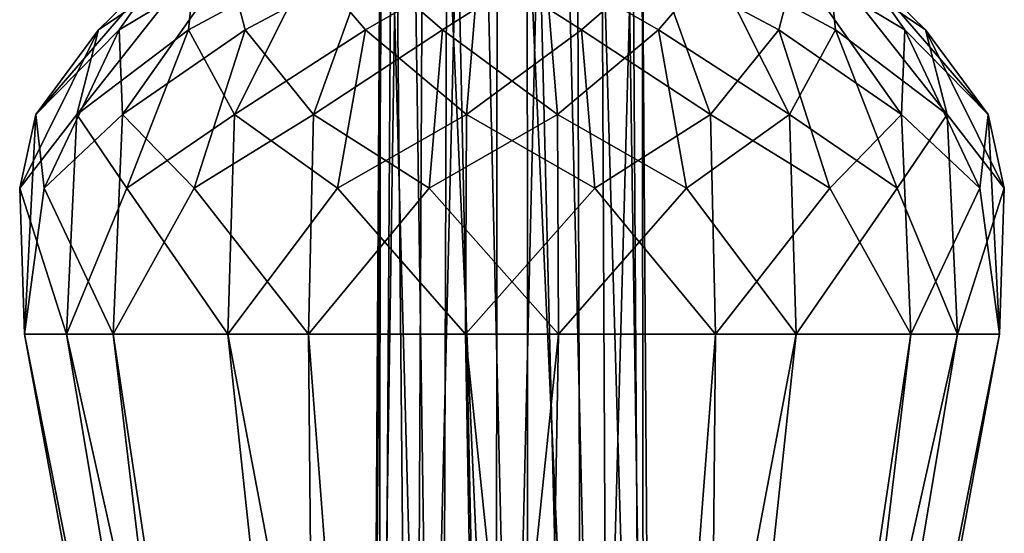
# Model space of a CAD drawing. Header units: millimetres. Extents: x -129 to 0, y -129 to 137.
# Tile 53 of 59: x -117 to -87, y 105 to 121. Entities that reach past the tile are written whole.
import ezdxf

# ---------------------------------------------------------------- set-up
doc = ezdxf.new("R2010")
doc.units = ezdxf.units.MM
doc.header["$LTSCALE"] = 65.185185
for name, color, linetype in [('657', 7, 'CONTINUOUS'), ('658', 7, 'CONTINUOUS'), ('662', 7, 'CONTINUOUS'), ('663', 7, 'CONTINUOUS'), ('665', 7, 'CONTINUOUS'), ('666', 7, 'CONTINUOUS'), ('668', 7, 'CONTINUOUS'), ('670', 7, 'CONTINUOUS'), ('671', 7, 'CONTINUOUS'), ('673', 7, 'CONTINUOUS'), ('674', 7, 'CONTINUOUS'), ('676', 7, 'CONTINUOUS'), ('677', 7, 'CONTINUOUS'), ('678', 7, 'CONTINUOUS'), ('679', 7, 'CONTINUOUS'), ('681', 7, 'CONTINUOUS'), ('682', 7, 'CONTINUOUS'), ('684', 7, 'CONTINUOUS'), ('687', 7, 'CONTINUOUS'), ('688', 7, 'CONTINUOUS'), ('689', 7, 'CONTINUOUS'), ('690', 7, 'CONTINUOUS'), ('691', 7, 'CONTINUOUS'), ('692', 7, 'CONTINUOUS'), ('693', 7, 'CONTINUOUS'), ('694', 7, 'CONTINUOUS'), ('695', 7, 'CONTINUOUS'), ('696', 7, 'CONTINUOUS'), ('697', 7, 'CONTINUOUS'), ('698', 7, 'CONTINUOUS'), ('699', 7, 'CONTINUOUS'), ('700', 7, 'CONTINUOUS'), ('701', 7, 'CONTINUOUS'), ('702', 7, 'CONTINUOUS'), ('703', 7, 'CONTINUOUS'), ('704', 7, 'CONTINUOUS'), ('705', 7, 'CONTINUOUS'), ('706', 7, 'CONTINUOUS'), ('707', 7, 'CONTINUOUS'), ('708', 7, 'CONTINUOUS'), ('709', 7, 'CONTINUOUS'), ('710', 7, 'CONTINUOUS'), ('711', 7, 'CONTINUOUS'), ('712', 7, 'CONTINUOUS'), ('713', 7, 'CONTINUOUS'), ('714', 7, 'CONTINUOUS'), ('715', 7, 'CONTINUOUS'), ('716', 7, 'CONTINUOUS'), ('717', 7, 'CONTINUOUS'), ('718', 7, 'CONTINUOUS'), ('719', 7, 'CONTINUOUS'), ('720', 7, 'CONTINUOUS'), ('721', 7, 'CONTINUOUS'), ('722', 7, 'CONTINUOUS'), ('723', 7, 'CONTINUOUS'), ('724', 7, 'CONTINUOUS'), ('725', 7, 'CONTINUOUS'), ('726', 7, 'CONTINUOUS'), ('727', 7, 'CONTINUOUS'), ('738', 7, 'CONTINUOUS'), ('742', 7, 'CONTINUOUS'), ('743', 7, 'CONTINUOUS')]:
    doc.layers.add(name, color=color, linetype=linetype)

msp = doc.modelspace()

# ---------------------------------------------------------------- linework, layer by layer
at = {"layer": '657', "color": 7, "linetype": 'CONTINUOUS'}
for points in [[(-87.157, 115.807, 2.484), (-88.56, 111.414, 6.112), (-87.298, 111.414, -1.402), (-87.157, 115.807, 2.484)], [(-87.298, 111.414, -1.402), (-88.56, 111.414, 6.112), (-95.546, 69.77, 2.923), (-87.298, 111.414, -1.402)], [(-94.942, 69.77, -0.671), (-87.298, 111.414, -1.402), (-95.546, 69.77, 2.923), (-94.942, 69.77, -0.671)]]:
    msp.add_3dface(points, dxfattribs=at)
at = {"layer": '658', "color": 7, "linetype": 'CONTINUOUS'}
for points in [[(-87.897, 115.807, -5.245), (-87.298, 111.414, -1.402), (-89.962, 111.414, -8.54), (-87.897, 115.807, -5.245)], [(-89.962, 111.414, -8.54), (-94.942, 69.77, -0.671), (-96.216, 69.77, -4.085), (-89.962, 111.414, -8.54)], [(-87.298, 111.414, -1.402), (-94.942, 69.77, -0.671), (-89.962, 111.414, -8.54), (-87.298, 111.414, -1.402)]]:
    msp.add_3dface(points, dxfattribs=at)
at = {"layer": '662', "color": 7, "linetype": 'CONTINUOUS'}
for points in [[(-90.244, 118.017, -8.339), (-89.962, 111.414, -8.54), (-92.402, 115.807, -11.569), (-90.244, 118.017, -8.339)], [(-87.897, 115.807, -5.245), (-89.962, 111.414, -8.54), (-90.244, 118.017, -8.339), (-87.897, 115.807, -5.245)]]:
    msp.add_3dface(points, dxfattribs=at)
at = {"layer": '663', "color": 7, "linetype": 'CONTINUOUS'}
for points in [[(-92.402, 115.807, -11.569), (-89.962, 111.414, -8.54), (-95.838, 111.414, -13.39), (-92.402, 115.807, -11.569)], [(-95.838, 111.414, -13.39), (-96.216, 69.77, -4.085), (-99.027, 69.77, -6.404), (-95.838, 111.414, -13.39)], [(-89.962, 111.414, -8.54), (-96.216, 69.77, -4.085), (-95.838, 111.414, -13.39), (-89.962, 111.414, -8.54)]]:
    msp.add_3dface(points, dxfattribs=at)
at = {"layer": '665', "color": 7, "linetype": 'CONTINUOUS'}
for points in [[(-87.298, 111.414, -1.402), (-87.897, 115.807, -5.245), (-87.642, 118.017, -1.369), (-87.298, 111.414, -1.402)], [(-87.157, 115.807, 2.484), (-87.298, 111.414, -1.402), (-87.642, 118.017, -1.369), (-87.157, 115.807, 2.484)]]:
    msp.add_3dface(points, dxfattribs=at)
at = {"layer": '666', "color": 7, "linetype": 'CONTINUOUS'}
for points in [[(-99.466, 115.807, -14.793), (-95.838, 111.414, -13.39), (-103.352, 111.414, -14.652), (-99.466, 115.807, -14.793)], [(-95.838, 111.414, -13.39), (-99.027, 69.77, -6.404), (-103.352, 111.414, -14.652), (-95.838, 111.414, -13.39)], [(-103.352, 111.414, -14.652), (-99.027, 69.77, -6.404), (-102.621, 69.77, -7.008), (-103.352, 111.414, -14.652)]]:
    msp.add_3dface(points, dxfattribs=at)
at = {"layer": '668', "color": 7, "linetype": 'CONTINUOUS'}
for points in [[(-107.195, 115.807, -14.053), (-103.352, 111.414, -14.652), (-110.49, 111.414, -11.988), (-107.195, 115.807, -14.053)], [(-103.352, 111.414, -14.652), (-102.621, 69.77, -7.008), (-110.49, 111.414, -11.988), (-103.352, 111.414, -14.652)], [(-110.49, 111.414, -11.988), (-102.621, 69.77, -7.008), (-106.035, 69.77, -5.734), (-110.49, 111.414, -11.988)]]:
    msp.add_3dface(points, dxfattribs=at)
at = {"layer": '670', "color": 7, "linetype": 'CONTINUOUS'}
for points in [[(-95.838, 111.414, -13.39), (-99.466, 115.807, -14.793), (-95.982, 118.017, -13.075), (-95.838, 111.414, -13.39)], [(-92.402, 115.807, -11.569), (-95.838, 111.414, -13.39), (-95.982, 118.017, -13.075), (-92.402, 115.807, -11.569)]]:
    msp.add_3dface(points, dxfattribs=at)
at = {"layer": '671', "color": 7, "linetype": 'CONTINUOUS'}
for points in [[(-113.519, 115.807, -9.548), (-110.49, 111.414, -11.988), (-115.34, 111.414, -6.112), (-113.519, 115.807, -9.548)], [(-110.49, 111.414, -11.988), (-106.035, 69.77, -5.734), (-115.34, 111.414, -6.112), (-110.49, 111.414, -11.988)], [(-115.34, 111.414, -6.112), (-106.035, 69.77, -5.734), (-108.354, 69.77, -2.923), (-115.34, 111.414, -6.112)]]:
    msp.add_3dface(points, dxfattribs=at)
at = {"layer": '673', "color": 7, "linetype": 'CONTINUOUS'}
for points in [[(-103.352, 111.414, -14.652), (-107.195, 115.807, -14.053), (-103.319, 118.017, -14.308), (-103.352, 111.414, -14.652)], [(-99.466, 115.807, -14.793), (-103.352, 111.414, -14.652), (-103.319, 118.017, -14.308), (-99.466, 115.807, -14.793)]]:
    msp.add_3dface(points, dxfattribs=at)
at = {"layer": '674', "color": 7, "linetype": 'CONTINUOUS'}
for points in [[(-116.743, 115.807, -2.484), (-115.34, 111.414, -6.112), (-116.602, 111.414, 1.402), (-116.743, 115.807, -2.484)], [(-115.34, 111.414, -6.112), (-108.354, 69.77, -2.923), (-116.602, 111.414, 1.402), (-115.34, 111.414, -6.112)], [(-116.602, 111.414, 1.402), (-108.354, 69.77, -2.923), (-108.958, 69.77, 0.671), (-116.602, 111.414, 1.402)]]:
    msp.add_3dface(points, dxfattribs=at)
at = {"layer": '676', "color": 7, "linetype": 'CONTINUOUS'}
for points in [[(-110.49, 111.414, -11.988), (-113.519, 115.807, -9.548), (-110.289, 118.017, -11.706), (-110.49, 111.414, -11.988)], [(-107.195, 115.807, -14.053), (-110.49, 111.414, -11.988), (-110.289, 118.017, -11.706), (-107.195, 115.807, -14.053)]]:
    msp.add_3dface(points, dxfattribs=at)
at = {"layer": '677', "color": 7, "linetype": 'CONTINUOUS'}
for points in [[(-116.003, 115.807, 5.245), (-116.602, 111.414, 1.402), (-113.938, 111.414, 8.54), (-116.003, 115.807, 5.245)], [(-116.602, 111.414, 1.402), (-108.958, 69.77, 0.671), (-113.938, 111.414, 8.54), (-116.602, 111.414, 1.402)], [(-113.938, 111.414, 8.54), (-108.958, 69.77, 0.671), (-107.684, 69.77, 4.085), (-113.938, 111.414, 8.54)]]:
    msp.add_3dface(points, dxfattribs=at)
at = {"layer": '678', "color": 7, "linetype": 'CONTINUOUS'}
for points in [[(-116.003, 115.807, 5.245), (-113.938, 111.414, 8.54), (-113.656, 118.017, 8.339), (-116.003, 115.807, 5.245)], [(-113.656, 118.017, 8.339), (-113.938, 111.414, 8.54), (-111.498, 115.807, 11.569), (-113.656, 118.017, 8.339)]]:
    msp.add_3dface(points, dxfattribs=at)
at = {"layer": '679', "color": 7, "linetype": 'CONTINUOUS'}
for points in [[(-111.498, 115.807, 11.569), (-113.938, 111.414, 8.54), (-108.062, 111.414, 13.39), (-111.498, 115.807, 11.569)], [(-113.938, 111.414, 8.54), (-107.684, 69.77, 4.085), (-108.062, 111.414, 13.39), (-113.938, 111.414, 8.54)], [(-108.062, 111.414, 13.39), (-107.684, 69.77, 4.085), (-104.873, 69.77, 6.404), (-108.062, 111.414, 13.39)]]:
    msp.add_3dface(points, dxfattribs=at)
at = {"layer": '681', "color": 7, "linetype": 'CONTINUOUS'}
for points in [[(-111.498, 115.807, 11.569), (-108.062, 111.414, 13.39), (-107.918, 118.017, 13.075), (-111.498, 115.807, 11.569)], [(-107.918, 118.017, 13.075), (-108.062, 111.414, 13.39), (-104.434, 115.807, 14.793), (-107.918, 118.017, 13.075)]]:
    msp.add_3dface(points, dxfattribs=at)
at = {"layer": '682', "color": 7, "linetype": 'CONTINUOUS'}
for points in [[(-104.434, 115.807, 14.793), (-108.062, 111.414, 13.39), (-100.548, 111.414, 14.652), (-104.434, 115.807, 14.793)], [(-108.062, 111.414, 13.39), (-104.873, 69.77, 6.404), (-100.548, 111.414, 14.652), (-108.062, 111.414, 13.39)], [(-100.548, 111.414, 14.652), (-104.873, 69.77, 6.404), (-101.279, 69.77, 7.008), (-100.548, 111.414, 14.652)]]:
    msp.add_3dface(points, dxfattribs=at)
at = {"layer": '684', "color": 7, "linetype": 'CONTINUOUS'}
for points in [[(-96.705, 115.807, 14.053), (-100.548, 111.414, 14.652), (-93.41, 111.414, 11.988), (-96.705, 115.807, 14.053)], [(-101.279, 69.77, 7.008), (-97.865, 69.77, 5.734), (-93.41, 111.414, 11.988), (-101.279, 69.77, 7.008)], [(-100.548, 111.414, 14.652), (-101.279, 69.77, 7.008), (-93.41, 111.414, 11.988), (-100.548, 111.414, 14.652)]]:
    msp.add_3dface(points, dxfattribs=at)
at = {"layer": '687', "color": 7, "linetype": 'CONTINUOUS'}
for points in [[(-96.705, 115.807, 14.053), (-93.41, 111.414, 11.988), (-93.611, 118.017, 11.706), (-96.705, 115.807, 14.053)], [(-93.611, 118.017, 11.706), (-93.41, 111.414, 11.988), (-90.381, 115.807, 9.548), (-93.611, 118.017, 11.706)]]:
    msp.add_3dface(points, dxfattribs=at)
at = {"layer": '688', "color": 7, "linetype": 'CONTINUOUS'}
for points in [[(-93.41, 111.414, 11.988), (-88.56, 111.414, 6.112), (-90.381, 115.807, 9.548), (-93.41, 111.414, 11.988)], [(-95.546, 69.77, 2.923), (-88.56, 111.414, 6.112), (-97.865, 69.77, 5.734), (-95.546, 69.77, 2.923)], [(-97.865, 69.77, 5.734), (-88.56, 111.414, 6.112), (-93.41, 111.414, 11.988), (-97.865, 69.77, 5.734)]]:
    msp.add_3dface(points, dxfattribs=at)
at = {"layer": '689', "color": 7, "linetype": 'CONTINUOUS'}
for points in [[(-115.34, 111.414, -6.112), (-116.743, 115.807, -2.484), (-115.025, 118.017, -5.968), (-115.34, 111.414, -6.112)], [(-113.519, 115.807, -9.548), (-115.34, 111.414, -6.112), (-115.025, 118.017, -5.968), (-113.519, 115.807, -9.548)]]:
    msp.add_3dface(points, dxfattribs=at)
at = {"layer": '690', "color": 7, "linetype": 'CONTINUOUS'}
for points in [[(-116.743, 115.807, -2.484), (-116.602, 111.414, 1.402), (-116.258, 118.017, 1.369), (-116.743, 115.807, -2.484)], [(-116.602, 111.414, 1.402), (-116.003, 115.807, 5.245), (-116.258, 118.017, 1.369), (-116.602, 111.414, 1.402)]]:
    msp.add_3dface(points, dxfattribs=at)
at = {"layer": '691', "color": 7, "linetype": 'CONTINUOUS'}
for points in [[(-99.466, 115.807, -14.793), (-103.319, 118.017, -14.308), (-99.863, 120.562, -12.424), (-99.466, 115.807, -14.793)], [(-95.982, 118.017, -13.075), (-99.466, 115.807, -14.793), (-99.863, 120.562, -12.424), (-95.982, 118.017, -13.075)]]:
    msp.add_3dface(points, dxfattribs=at)
at = {"layer": '692', "color": 7, "linetype": 'CONTINUOUS'}
for points in [[(-102.947, 122.527, -10.419), (-103.319, 118.017, -14.308), (-106.355, 120.563, -11.802), (-102.947, 122.527, -10.419)], [(-99.863, 120.562, -12.424), (-103.319, 118.017, -14.308), (-102.947, 122.527, -10.419), (-99.863, 120.562, -12.424)]]:
    msp.add_3dface(points, dxfattribs=at)
at = {"layer": '693', "color": 7, "linetype": 'CONTINUOUS'}
for points in [[(-107.195, 115.807, -14.053), (-110.289, 118.017, -11.706), (-106.355, 120.563, -11.802), (-107.195, 115.807, -14.053)], [(-103.319, 118.017, -14.308), (-107.195, 115.807, -14.053), (-106.355, 120.563, -11.802), (-103.319, 118.017, -14.308)]]:
    msp.add_3dface(points, dxfattribs=at)
at = {"layer": '694', "color": 7, "linetype": 'CONTINUOUS'}
for points in [[(-92.402, 115.807, -11.569), (-95.982, 118.017, -13.075), (-93.931, 120.562, -9.716), (-92.402, 115.807, -11.569)], [(-90.244, 118.017, -8.339), (-92.402, 115.807, -11.569), (-93.931, 120.562, -9.716), (-90.244, 118.017, -8.339)]]:
    msp.add_3dface(points, dxfattribs=at)
at = {"layer": '695', "color": 7, "linetype": 'CONTINUOUS'}
for points in [[(-87.897, 115.807, -5.245), (-90.244, 118.017, -8.339), (-90.148, 120.562, -4.405), (-87.897, 115.807, -5.245)], [(-87.642, 118.017, -1.369), (-87.897, 115.807, -5.245), (-90.148, 120.562, -4.405), (-87.642, 118.017, -1.369)]]:
    msp.add_3dface(points, dxfattribs=at)
at = {"layer": '696', "color": 7, "linetype": 'CONTINUOUS'}
for points in [[(-87.157, 115.807, 2.484), (-87.642, 118.017, -1.369), (-89.526, 120.562, 2.087), (-87.157, 115.807, 2.484)], [(-88.875, 118.017, 5.968), (-87.157, 115.807, 2.484), (-89.526, 120.562, 2.087), (-88.875, 118.017, 5.968)]]:
    msp.add_3dface(points, dxfattribs=at)
at = {"layer": '697', "color": 7, "linetype": 'CONTINUOUS'}
for points in [[(-87.642, 118.017, -1.369), (-90.148, 120.562, -4.405), (-91.531, 122.527, -0.997), (-87.642, 118.017, -1.369)], [(-89.526, 120.562, 2.087), (-87.642, 118.017, -1.369), (-91.531, 122.527, -0.997), (-89.526, 120.562, 2.087)]]:
    msp.add_3dface(points, dxfattribs=at)
at = {"layer": '698', "color": 7, "linetype": 'CONTINUOUS'}
for points in [[(-90.381, 115.807, 9.548), (-88.56, 111.414, 6.112), (-88.875, 118.017, 5.968), (-90.381, 115.807, 9.548)], [(-88.56, 111.414, 6.112), (-87.157, 115.807, 2.484), (-88.875, 118.017, 5.968), (-88.56, 111.414, 6.112)]]:
    msp.add_3dface(points, dxfattribs=at)
at = {"layer": '699', "color": 7, "linetype": 'CONTINUOUS'}
for points in [[(-93.611, 118.017, 11.706), (-90.381, 115.807, 9.548), (-92.234, 120.562, 8.019), (-93.611, 118.017, 11.706)], [(-90.381, 115.807, 9.548), (-88.875, 118.017, 5.968), (-92.234, 120.562, 8.019), (-90.381, 115.807, 9.548)]]:
    msp.add_3dface(points, dxfattribs=at)
at = {"layer": '700', "color": 7, "linetype": 'CONTINUOUS'}
for points in [[(-100.581, 118.017, 14.308), (-96.705, 115.807, 14.053), (-97.545, 120.562, 11.802), (-100.581, 118.017, 14.308)], [(-96.705, 115.807, 14.053), (-93.611, 118.017, 11.706), (-97.545, 120.562, 11.802), (-96.705, 115.807, 14.053)]]:
    msp.add_3dface(points, dxfattribs=at)
at = {"layer": '701', "color": 7, "linetype": 'CONTINUOUS'}
for points in [[(-104.434, 115.807, 14.793), (-100.548, 111.414, 14.652), (-100.581, 118.017, 14.308), (-104.434, 115.807, 14.793)], [(-100.548, 111.414, 14.652), (-96.705, 115.807, 14.053), (-100.581, 118.017, 14.308), (-100.548, 111.414, 14.652)]]:
    msp.add_3dface(points, dxfattribs=at)
at = {"layer": '702', "color": 7, "linetype": 'CONTINUOUS'}
for points in [[(-107.918, 118.017, 13.075), (-104.434, 115.807, 14.793), (-104.037, 120.562, 12.424), (-107.918, 118.017, 13.075)], [(-104.434, 115.807, 14.793), (-100.581, 118.017, 14.308), (-104.037, 120.562, 12.424), (-104.434, 115.807, 14.793)]]:
    msp.add_3dface(points, dxfattribs=at)
at = {"layer": '703', "color": 7, "linetype": 'CONTINUOUS'}
for points in [[(-104.037, 120.562, 12.424), (-100.581, 118.017, 14.308), (-100.953, 122.527, 10.419), (-104.037, 120.562, 12.424)], [(-100.581, 118.017, 14.308), (-97.545, 120.562, 11.802), (-100.953, 122.527, 10.419), (-100.581, 118.017, 14.308)]]:
    msp.add_3dface(points, dxfattribs=at)
at = {"layer": '704', "color": 7, "linetype": 'CONTINUOUS'}
for points in [[(-113.656, 118.017, 8.339), (-111.498, 115.807, 11.569), (-109.969, 120.562, 9.716), (-113.656, 118.017, 8.339)], [(-111.498, 115.807, 11.569), (-107.918, 118.017, 13.075), (-109.969, 120.562, 9.716), (-111.498, 115.807, 11.569)]]:
    msp.add_3dface(points, dxfattribs=at)
at = {"layer": '705', "color": 7, "linetype": 'CONTINUOUS'}
for points in [[(-116.258, 118.017, 1.369), (-116.003, 115.807, 5.245), (-113.752, 120.562, 4.405), (-116.258, 118.017, 1.369)], [(-116.003, 115.807, 5.245), (-113.656, 118.017, 8.339), (-113.752, 120.562, 4.405), (-116.003, 115.807, 5.245)]]:
    msp.add_3dface(points, dxfattribs=at)
at = {"layer": '706', "color": 7, "linetype": 'CONTINUOUS'}
for points in [[(-115.025, 118.017, -5.968), (-116.743, 115.807, -2.484), (-114.374, 120.562, -2.087), (-115.025, 118.017, -5.968)], [(-116.743, 115.807, -2.484), (-116.258, 118.017, 1.369), (-114.374, 120.562, -2.087), (-116.743, 115.807, -2.484)]]:
    msp.add_3dface(points, dxfattribs=at)
at = {"layer": '707', "color": 7, "linetype": 'CONTINUOUS'}
for points in [[(-116.258, 118.017, 1.369), (-113.752, 120.562, 4.405), (-112.369, 122.527, 0.997), (-116.258, 118.017, 1.369)], [(-114.374, 120.562, -2.087), (-116.258, 118.017, 1.369), (-112.369, 122.527, 0.997), (-114.374, 120.562, -2.087)]]:
    msp.add_3dface(points, dxfattribs=at)
at = {"layer": '708', "color": 7, "linetype": 'CONTINUOUS'}
for points in [[(-113.519, 115.807, -9.548), (-115.025, 118.017, -5.968), (-111.666, 120.562, -8.019), (-113.519, 115.807, -9.548)], [(-110.289, 118.017, -11.706), (-113.519, 115.807, -9.548), (-111.666, 120.562, -8.019), (-110.289, 118.017, -11.706)]]:
    msp.add_3dface(points, dxfattribs=at)
at = {"layer": '709', "color": 7, "linetype": 'CONTINUOUS'}
for points in [[(-115.025, 118.017, -5.968), (-114.374, 120.562, -2.087), (-111.472, 122.527, -4.346), (-115.025, 118.017, -5.968)], [(-111.666, 120.562, -8.019), (-115.025, 118.017, -5.968), (-111.472, 122.527, -4.346), (-111.666, 120.562, -8.019)]]:
    msp.add_3dface(points, dxfattribs=at)
at = {"layer": '710', "color": 7, "linetype": 'CONTINUOUS'}
for points in [[(-110.289, 118.017, -11.706), (-111.666, 120.562, -8.019), (-108.023, 122.527, -8.525), (-110.289, 118.017, -11.706)], [(-106.355, 120.563, -11.802), (-110.289, 118.017, -11.706), (-108.023, 122.527, -8.525), (-106.355, 120.563, -11.802)]]:
    msp.add_3dface(points, dxfattribs=at)
at = {"layer": '711', "color": 7, "linetype": 'CONTINUOUS'}
for points in [[(-95.982, 118.017, -13.075), (-99.863, 120.562, -12.424), (-97.604, 122.527, -9.522), (-95.982, 118.017, -13.075)], [(-93.931, 120.562, -9.716), (-95.982, 118.017, -13.075), (-97.604, 122.527, -9.522), (-93.931, 120.562, -9.716)]]:
    msp.add_3dface(points, dxfattribs=at)
at = {"layer": '712', "color": 7, "linetype": 'CONTINUOUS'}
for points in [[(-90.244, 118.017, -8.339), (-93.931, 120.562, -9.716), (-93.425, 122.527, -6.073), (-90.244, 118.017, -8.339)], [(-90.148, 120.562, -4.405), (-90.244, 118.017, -8.339), (-93.425, 122.527, -6.073), (-90.148, 120.562, -4.405)]]:
    msp.add_3dface(points, dxfattribs=at)
at = {"layer": '713', "color": 7, "linetype": 'CONTINUOUS'}
for points in [[(-88.875, 118.017, 5.968), (-89.526, 120.562, 2.087), (-92.428, 122.527, 4.346), (-88.875, 118.017, 5.968)], [(-92.234, 120.562, 8.019), (-88.875, 118.017, 5.968), (-92.428, 122.527, 4.346), (-92.234, 120.562, 8.019)]]:
    msp.add_3dface(points, dxfattribs=at)
at = {"layer": '714', "color": 7, "linetype": 'CONTINUOUS'}
for points in [[(-97.545, 120.562, 11.802), (-93.611, 118.017, 11.706), (-95.877, 122.527, 8.525), (-97.545, 120.562, 11.802)], [(-93.611, 118.017, 11.706), (-92.234, 120.562, 8.019), (-95.877, 122.527, 8.525), (-93.611, 118.017, 11.706)]]:
    msp.add_3dface(points, dxfattribs=at)
at = {"layer": '715', "color": 7, "linetype": 'CONTINUOUS'}
for points in [[(-109.969, 120.562, 9.716), (-107.918, 118.017, 13.075), (-106.296, 122.527, 9.522), (-109.969, 120.562, 9.716)], [(-107.918, 118.017, 13.075), (-104.037, 120.562, 12.424), (-106.296, 122.527, 9.522), (-107.918, 118.017, 13.075)]]:
    msp.add_3dface(points, dxfattribs=at)
at = {"layer": '716', "color": 7, "linetype": 'CONTINUOUS'}
for points in [[(-113.752, 120.562, 4.405), (-113.656, 118.017, 8.339), (-110.475, 122.527, 6.073), (-113.752, 120.562, 4.405)], [(-113.656, 118.017, 8.339), (-109.969, 120.562, 9.716), (-110.475, 122.527, 6.073), (-113.656, 118.017, 8.339)]]:
    msp.add_3dface(points, dxfattribs=at)
at = {"layer": '717', "color": 7, "linetype": 'CONTINUOUS'}
msp.add_3dface([(-114.374, 120.562, -2.087), (-112.369, 122.527, 0.997), (-111.472, 122.527, -4.346), (-114.374, 120.562, -2.087)], dxfattribs=at)
at = {"layer": '718', "color": 7, "linetype": 'CONTINUOUS'}
msp.add_3dface([(-111.666, 120.562, -8.019), (-111.472, 122.527, -4.346), (-108.023, 122.527, -8.525), (-111.666, 120.562, -8.019)], dxfattribs=at)
at = {"layer": '719', "color": 7, "linetype": 'CONTINUOUS'}
msp.add_3dface([(-102.947, 122.527, -10.419), (-106.355, 120.563, -11.802), (-108.023, 122.527, -8.525), (-102.947, 122.527, -10.419)], dxfattribs=at)
at = {"layer": '720', "color": 7, "linetype": 'CONTINUOUS'}
msp.add_3dface([(-99.863, 120.562, -12.424), (-102.947, 122.527, -10.419), (-97.604, 122.527, -9.522), (-99.863, 120.562, -12.424)], dxfattribs=at)
at = {"layer": '721', "color": 7, "linetype": 'CONTINUOUS'}
msp.add_3dface([(-93.931, 120.562, -9.716), (-97.604, 122.527, -9.522), (-93.425, 122.527, -6.073), (-93.931, 120.562, -9.716)], dxfattribs=at)
at = {"layer": '722', "color": 7, "linetype": 'CONTINUOUS'}
msp.add_3dface([(-91.531, 122.527, -0.997), (-90.148, 120.562, -4.405), (-93.425, 122.527, -6.073), (-91.531, 122.527, -0.997)], dxfattribs=at)
at = {"layer": '723', "color": 7, "linetype": 'CONTINUOUS'}
msp.add_3dface([(-89.526, 120.562, 2.087), (-91.531, 122.527, -0.997), (-92.428, 122.527, 4.346), (-89.526, 120.562, 2.087)], dxfattribs=at)
at = {"layer": '724', "color": 7, "linetype": 'CONTINUOUS'}
msp.add_3dface([(-92.234, 120.562, 8.019), (-92.428, 122.527, 4.346), (-95.877, 122.527, 8.525), (-92.234, 120.562, 8.019)], dxfattribs=at)
at = {"layer": '725', "color": 7, "linetype": 'CONTINUOUS'}
msp.add_3dface([(-100.953, 122.527, 10.419), (-97.545, 120.562, 11.802), (-95.877, 122.527, 8.525), (-100.953, 122.527, 10.419)], dxfattribs=at)
at = {"layer": '726', "color": 7, "linetype": 'CONTINUOUS'}
msp.add_3dface([(-104.037, 120.562, 12.424), (-100.953, 122.527, 10.419), (-106.296, 122.527, 9.522), (-104.037, 120.562, 12.424)], dxfattribs=at)
at = {"layer": '727', "color": 7, "linetype": 'CONTINUOUS'}
msp.add_3dface([(-109.969, 120.562, 9.716), (-106.296, 122.527, 9.522), (-110.475, 122.527, 6.073), (-109.969, 120.562, 9.716)], dxfattribs=at)
at = {"layer": '738', "color": 7, "linetype": 'CONTINUOUS'}
msp.add_3dface([(-112.369, 122.527, 0.997), (-113.752, 120.562, 4.405), (-110.475, 122.527, 6.073), (-112.369, 122.527, 0.997)], dxfattribs=at)
at = {"layer": '742', "color": 7, "linetype": 'CONTINUOUS'}
for points in [[(-105.913, 124.87, -0.453), (-105.859, 124.87, 0.795), (-106.237, 70.07, 0.87), (-105.913, 124.87, -0.453)], [(-105.93, 70.07, -1.816), (-105.913, 124.87, -0.453), (-106.237, 70.07, 0.87), (-105.93, 70.07, -1.816)], [(-105.859, 124.87, 0.795), (-105.421, 124.87, 1.965), (-106.237, 70.07, 0.87), (-105.859, 124.87, 0.795)], [(-106.237, 70.07, 0.87), (-105.421, 124.87, 1.965), (-104.907, 70.07, 3.223), (-106.237, 70.07, 0.87)], [(-105.579, 124.87, -1.656), (-105.913, 124.87, -0.453), (-105.93, 70.07, -1.816), (-105.579, 124.87, -1.656)], [(-105.421, 124.87, 1.965), (-104.643, 124.87, 2.942), (-104.907, 70.07, 3.223), (-105.421, 124.87, 1.965)], [(-104.643, 124.87, 2.942), (-103.601, 124.87, 3.631), (-104.907, 70.07, 3.223), (-104.643, 124.87, 2.942)], [(-104.907, 70.07, 3.223), (-103.601, 124.87, 3.631), (-102.448, 70.07, 4.346), (-104.907, 70.07, 3.223)], [(-103.601, 124.87, 3.631), (-102.397, 124.87, 3.964), (-102.448, 70.07, 4.346), (-103.601, 124.87, 3.631)], [(-102.397, 124.87, 3.964), (-101.15, 124.87, 3.908), (-102.448, 70.07, 4.346), (-102.397, 124.87, 3.964)], [(-102.448, 70.07, 4.346), (-101.15, 124.87, 3.908), (-99.799, 70.07, 3.809), (-102.448, 70.07, 4.346)], [(-101.15, 124.87, 3.908), (-99.98, 124.87, 3.468), (-99.799, 70.07, 3.809), (-101.15, 124.87, 3.908)], [(-99.98, 124.87, 3.468), (-98.322, 124.87, 1.657), (-99.799, 70.07, 3.809), (-99.98, 124.87, 3.468)], [(-98.322, 124.87, 1.657), (-97.97, 70.07, 1.816), (-99.799, 70.07, 3.809), (-98.322, 124.87, 1.657)]]:
    msp.add_3dface(points, dxfattribs=at)
at = {"layer": '743', "color": 7, "linetype": 'CONTINUOUS'}
for points in [[(-105.579, 124.87, -1.656), (-105.93, 70.07, -1.816), (-104.101, 70.07, -3.809), (-105.579, 124.87, -1.656)], [(-104.888, 124.87, -2.697), (-105.579, 124.87, -1.656), (-104.101, 70.07, -3.809), (-104.888, 124.87, -2.697)], [(-103.91, 124.87, -3.474), (-104.888, 124.87, -2.697), (-104.101, 70.07, -3.809), (-103.91, 124.87, -3.474)], [(-101.452, 70.07, -4.346), (-103.91, 124.87, -3.474), (-104.101, 70.07, -3.809), (-101.452, 70.07, -4.346)], [(-102.739, 124.87, -3.91), (-103.91, 124.87, -3.474), (-101.452, 70.07, -4.346), (-102.739, 124.87, -3.91)], [(-101.491, 124.87, -3.962), (-102.739, 124.87, -3.91), (-101.452, 70.07, -4.346), (-101.491, 124.87, -3.962)], [(-100.288, 124.87, -3.626), (-101.491, 124.87, -3.962), (-98.993, 70.07, -3.223), (-100.288, 124.87, -3.626)], [(-98.993, 70.07, -3.223), (-101.491, 124.87, -3.962), (-101.452, 70.07, -4.346), (-98.993, 70.07, -3.223)], [(-99.248, 124.87, -2.934), (-100.288, 124.87, -3.626), (-98.993, 70.07, -3.223), (-99.248, 124.87, -2.934)], [(-98.473, 124.87, -1.955), (-99.248, 124.87, -2.934), (-97.663, 70.07, -0.87), (-98.473, 124.87, -1.955)], [(-97.663, 70.07, -0.87), (-99.248, 124.87, -2.934), (-98.993, 70.07, -3.223), (-97.663, 70.07, -0.87)], [(-98.039, 124.87, -0.783), (-98.473, 124.87, -1.955), (-97.663, 70.07, -0.87), (-98.039, 124.87, -0.783)], [(-98.322, 124.87, 1.657), (-98.039, 124.87, -0.783), (-97.97, 70.07, 1.816), (-98.322, 124.87, 1.657)], [(-97.97, 70.07, 1.816), (-98.039, 124.87, -0.783), (-97.663, 70.07, -0.87), (-97.97, 70.07, 1.816)]]:
    msp.add_3dface(points, dxfattribs=at)

doc.saveas('drawing.dxf')
